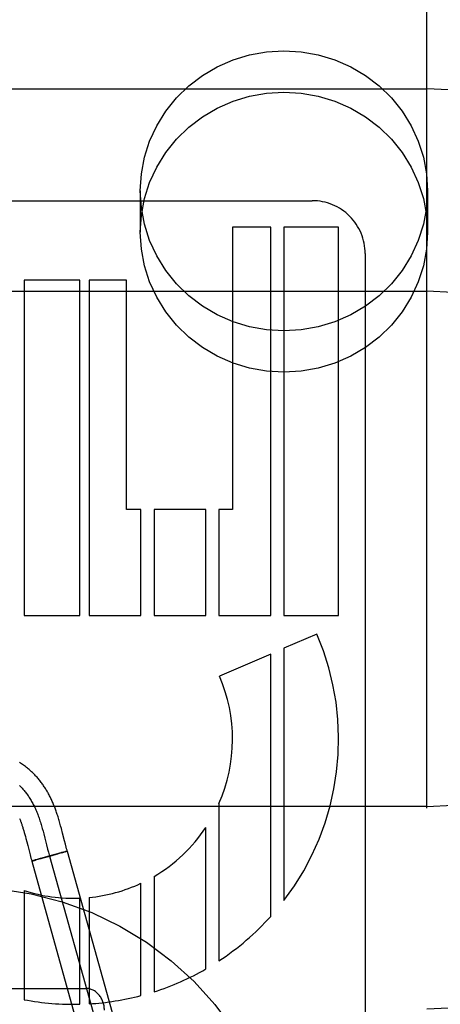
# Model space of a CAD drawing. Header units: inches. Extents: x 0 to 270, y 0 to 175.
# Tile 38 of 95: x 78.148 to 78.376, y 85.435 to 85.97. Entities that reach past the tile are written whole.
import ezdxf

# ---------------------------------------------------------------- set-up
doc = ezdxf.new("R2010")
doc.units = ezdxf.units.IN
doc.header["$LTSCALE"] = 14.8412698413
doc.header["$MEASUREMENT"] = 0
doc.linetypes.add('HIDDEN', pattern=[0.2, 0.1, -0.1])
doc.layers.add('DEFAULT_2', color=8, linetype='HIDDEN')

msp = doc.modelspace()

# ---------------------------------------------------------------- linework, layer by layer
at = {"layer": 'DEFAULT_2', "color": 8, "linetype": 'HIDDEN'}
for p, q in [((78.368891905, 82.5731935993), (78.368891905, 88.0736975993)), ((77.868891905, 85.93236945), (78.368891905, 85.93236945)), ((78.213391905, 85.8769468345), (78.213391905, 85.8544548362)), ((78.369391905, 85.8769468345), (78.369391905, 85.8544548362)), ((78.0474893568, 85.8715690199), (78.306739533, 85.8715690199)), ((78.263490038, 85.8571694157), (78.263490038, 85.7037218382)), ((78.284224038, 85.8571694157), (78.263490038, 85.8571694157)), ((78.2842316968, 85.6461218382), (78.284224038, 85.8571694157)), ((78.291367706, 85.8571694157), (78.291367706, 85.6461218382)), ((78.321089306, 85.8571694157), (78.291367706, 85.8571694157)), ((78.321089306, 85.6461218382), (78.321089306, 85.8571694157)), ((78.335491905, 85.8428321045), (78.335491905, 85.23796234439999)), ((78.1503629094, 85.8283694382), (78.1503629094, 85.6461218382)), ((78.1805453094, 85.8283694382), (78.1503629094, 85.8283694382)), ((78.1805453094, 85.6461218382), (78.1805453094, 85.8283694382)), ((78.1856138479, 85.8283694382), (78.1856138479, 85.6461218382)), ((78.20588920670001, 85.8283694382), (78.1856138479, 85.8283694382)), ((78.20588920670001, 85.7037218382), (78.20588920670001, 85.8283694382)), ((77.868891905, 85.82236945), (78.368891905, 85.82236945)), ((78.2137245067, 85.7037218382), (78.20588920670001, 85.7037218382)), ((78.2137245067, 85.6461218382), (78.2137245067, 85.7037218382)), ((78.2208643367, 85.7037218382), (78.2208643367, 85.6461218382)), ((78.2489749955, 85.7037218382), (78.2208643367, 85.7037218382)), ((78.2489749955, 85.6461218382), (78.2489749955, 85.7037218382)), ((78.256121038, 85.7037218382), (78.256121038, 85.6461218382)), ((78.263490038, 85.7037218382), (78.256121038, 85.7037218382)), ((78.1503629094, 85.6461218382), (78.1805453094, 85.6461218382)), ((78.1856138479, 85.6461218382), (78.2137245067, 85.6461218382)), ((78.2208643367, 85.6461218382), (78.2489749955, 85.6461218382)), ((78.256121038, 85.6461218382), (78.2842316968, 85.6461218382)), ((78.291367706, 85.6461218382), (78.321089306, 85.6461218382)), ((78.3092430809, 85.6360425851), (78.291367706, 85.6283060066)), ((78.284224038, 85.6252142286), (78.2563831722, 85.6131646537)), ((78.284224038, 85.4826264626), (78.284224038, 85.6252142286)), ((78.291367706, 85.6283060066), (78.291367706, 85.4912309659)), ((78.368891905, 85.54236945), (77.868891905, 85.54236945)), ((78.256121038, 85.5439240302), (78.256121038, 85.4584714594)), ((78.17013158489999, 85.5318471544), (78.1697349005, 85.5332903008)), ((78.1501205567, 85.5291446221), (78.15040630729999, 85.5281448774)), ((78.15040630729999, 85.5281448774), (78.150695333, 85.5271029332)), ((78.160177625, 85.53033417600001), (78.1605747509, 85.5288790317)), ((78.1605747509, 85.5288790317), (78.1609646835, 85.52740838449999)), ((78.1705344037, 85.5303378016), (78.17013158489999, 85.5318471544)), ((78.1711619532, 85.5279205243), (78.1705344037, 85.5303378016)), ((78.2489749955, 85.4540725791), (78.2489749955, 85.5309145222)), ((78.150695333, 85.5271029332), (78.1509883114, 85.526019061)), ((78.1509883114, 85.526019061), (78.1512869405, 85.5248901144)), ((78.1512869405, 85.5248901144), (78.1517509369, 85.5231000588)), ((78.1609646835, 85.52740838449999), (78.16154045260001, 85.5251827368)), ((78.16154045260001, 85.5251827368), (78.16249232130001, 85.5214566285)), ((78.1722641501, 85.523609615), (78.1711619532, 85.5279205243)), ((78.1727123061, 85.5218865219), (78.1722641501, 85.523609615)), ((78.1531595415, 85.5176036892), (78.1535760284, 85.5160217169)), ((78.16249232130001, 85.5214566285), (78.1630697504, 85.5192345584)), ((78.1630697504, 85.5192345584), (78.1635054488, 85.5176057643)), ((78.1707713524, 85.5173157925), (78.1690570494, 85.51685672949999)), ((78.1716955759, 85.51740249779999), (78.17052919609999, 85.5170618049)), ((78.171787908, 85.51758400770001), (78.1706188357, 85.51727572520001)), ((78.1723959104, 85.5177412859), (78.1716333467, 85.5175431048)), ((78.17241810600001, 85.5176171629), (78.1716495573, 85.51738880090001)), ((78.1728201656, 85.5177387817), (78.17213109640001, 85.5175313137)), ((78.1728079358, 85.5178458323), (78.1723643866, 85.5177326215)), ((78.1731585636, 85.5202167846), (78.1727123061, 85.5218865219)), ((78.1730713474, 85.5179112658), (78.1727725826, 85.5178363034)), ((78.1728201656, 85.5177387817), (78.1737632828, 85.51805615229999)), ((78.17322455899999, 85.51794854), (78.1730348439, 85.5179015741)), ((78.17335948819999, 85.51798064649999), (78.1731881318, 85.5179389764)), ((78.1737757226, 85.5180599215), (78.2193132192, 85.3542856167)), ((78.1535760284, 85.5160217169), (78.1540322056, 85.5143375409)), ((78.1554497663, 85.5130194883), (78.1545067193, 85.5127021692)), ((78.1545067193, 85.5127021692), (78.20004421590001, 85.34892786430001)), ((78.1549717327, 85.5127929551), (78.15508957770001, 85.5128203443)), ((78.1550391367, 85.5128090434), (78.1552677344, 85.51286477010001)), ((78.1554918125, 85.512919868), (78.15523860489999, 85.51285678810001)), ((78.1554417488, 85.51290804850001), (78.1558831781, 85.5130192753)), ((78.1563697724, 85.5132953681), (78.1554497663, 85.5130194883)), ((78.155840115, 85.5130089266), (78.1565574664, 85.5131945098)), ((78.1573399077, 85.5135798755), (78.1563314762, 85.5132841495)), ((78.157717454, 85.5135006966), (78.1565795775, 85.5131996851)), ((78.1589925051, 85.5140568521), (78.157309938, 85.5135713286)), ((78.1594427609, 85.5139641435), (78.1575442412, 85.5134540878)), ((78.15993638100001, 85.5143261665), (78.1589925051, 85.5140568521)), ((78.1622192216, 85.5147224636), (78.1593413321, 85.513936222)), ((78.1630344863, 85.5151993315), (78.159927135, 85.5143232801)), ((78.1653881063, 85.5156019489), (78.1619864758, 85.5146580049)), ((78.16646704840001, 85.5161506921), (78.1629690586, 85.5151807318)), ((78.16414122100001, 85.5153810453), (78.2096787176, 85.3516067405)), ((78.16842193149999, 85.51645750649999), (78.1652230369, 85.5155554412)), ((78.1690854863, 85.5168639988), (78.1663432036, 85.5161162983)), ((78.1687981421, 85.5165646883), (78.1683358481, 85.5164327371)), ((78.1706868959, 85.5171077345), (78.16869826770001, 85.51653593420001)), ((78.2208643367, 85.50435629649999), (78.2208643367, 85.4416610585)), ((78.1503629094, 85.4966837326), (78.1503629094, 85.4373483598)), ((78.2137245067, 85.4395844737), (78.2137245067, 85.5005974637)), ((78.1805453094, 85.4348876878), (78.1805453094, 85.4925153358)), ((78.1856138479, 85.4928676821), (78.1856138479, 85.4350985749)), ((78.053891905, 85.4434925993), (78.183891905, 85.4434925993))]:
    msp.add_line(p, q, dxfattribs=at)
for points in [[(78.213391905, 85.8769468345), (78.213975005, 85.8861916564), (78.2156584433, 85.8951716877), (78.21846643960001, 85.903949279), (78.222326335, 85.9123373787), (78.2272042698, 85.92020381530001), (78.2330080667, 85.9274462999), (78.2396724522, 85.9339444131), (78.2470828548, 85.9396203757), (78.25514638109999, 85.9443725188), (78.2637327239, 85.9481520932), (78.2727267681, 85.95088208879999), (78.281990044, 85.95254561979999), (78.291391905, 85.95309481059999), (78.3007937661, 85.95254561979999), (78.310057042, 85.95088208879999), (78.3190510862, 85.9481520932), (78.32763742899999, 85.9443725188), (78.3357009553, 85.9396203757), (78.3431113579, 85.9339444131), (78.3497757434, 85.9274462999), (78.35557954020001, 85.92020381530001), (78.360457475, 85.9123373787), (78.3643173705, 85.903949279), (78.3671253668, 85.8951716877), (78.3688088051, 85.8861916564), (78.369391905, 85.8769468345)], [(78.213391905, 85.8544548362), (78.213975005, 85.863699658), (78.2156584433, 85.8726796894), (78.21846643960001, 85.8814572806), (78.222326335, 85.8898453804), (78.2272042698, 85.8977118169), (78.2330080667, 85.9049543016), (78.2396724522, 85.9114524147), (78.2470828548, 85.9171283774), (78.25514638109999, 85.92188052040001), (78.2637327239, 85.9256600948), (78.2727267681, 85.92839009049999), (78.281990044, 85.93005362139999), (78.291391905, 85.9306028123), (78.3007937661, 85.93005362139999), (78.310057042, 85.92839009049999), (78.3190510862, 85.9256600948), (78.32763742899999, 85.92188052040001), (78.3357009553, 85.9171283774), (78.3431113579, 85.9114524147), (78.3497757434, 85.9049543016), (78.35557954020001, 85.8977118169), (78.360457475, 85.8898453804), (78.3643173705, 85.8814572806), (78.3671253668, 85.8726796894), (78.3688088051, 85.863699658), (78.369391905, 85.8544548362)], [(78.369391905, 85.8769468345), (78.3688088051, 85.8677020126), (78.3671253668, 85.85872198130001), (78.3643173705, 85.84994439), (78.360457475, 85.84155629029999), (78.35557954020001, 85.8336898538), (78.3497757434, 85.8264473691), (78.3431113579, 85.819949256), (78.3357009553, 85.8142732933), (78.32763742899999, 85.8095211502), (78.3190510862, 85.8057415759), (78.310057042, 85.8030115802), (78.3007937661, 85.8013480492), (78.291391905, 85.8007988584), (78.281990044, 85.8013480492), (78.2727267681, 85.8030115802), (78.2637327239, 85.8057415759), (78.25514638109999, 85.8095211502), (78.2470828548, 85.8142732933), (78.2396724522, 85.819949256), (78.2330080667, 85.8264473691), (78.2272042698, 85.8336898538), (78.222326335, 85.84155629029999), (78.21846643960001, 85.84994439), (78.2156584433, 85.85872198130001), (78.213975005, 85.8677020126), (78.213391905, 85.8769468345)], [(78.369391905, 85.8544548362), (78.3688088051, 85.84521001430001), (78.3671253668, 85.8362299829), (78.3643173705, 85.8274523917), (78.360457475, 85.819064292), (78.35557954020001, 85.8111978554), (78.3497757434, 85.8039553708), (78.3431113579, 85.7974572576), (78.3357009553, 85.79178129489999), (78.32763742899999, 85.7870291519), (78.3190510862, 85.7832495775), (78.310057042, 85.7805195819), (78.3007937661, 85.7788560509), (78.291391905, 85.7783068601), (78.281990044, 85.7788560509), (78.2727267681, 85.7805195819), (78.2637327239, 85.7832495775), (78.25514638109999, 85.7870291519), (78.2470828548, 85.79178129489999), (78.2396724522, 85.7974572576), (78.2330080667, 85.8039553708), (78.2272042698, 85.8111978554), (78.222326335, 85.819064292), (78.21846643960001, 85.8274523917), (78.2156584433, 85.8362299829), (78.213975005, 85.84521001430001), (78.213391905, 85.8544548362)], [(78.1697349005, 85.5332903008), (78.1695371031, 85.5339917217), (78.1693384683, 85.5346830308), (78.1691391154, 85.5353631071), (78.1689387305, 85.5360324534), (78.16873773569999, 85.5366891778), (78.1685364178, 85.5373320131), (78.1683350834, 85.5379598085), (78.1681341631, 85.5385712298), (78.16793397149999, 85.5391654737), (78.1677354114, 85.5397402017), (78.1675375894, 85.5402984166), (78.1673405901, 85.5408405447), (78.1671424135, 85.5413727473), (78.1669411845, 85.54190027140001), (78.1667355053, 85.5424266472), (78.1665228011, 85.5429579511), (78.1663040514, 85.5434911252), (78.166079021, 85.54402624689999), (78.1658487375, 85.5445604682), (78.1656142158, 85.5450912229), (78.1653755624, 85.5456181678), (78.1651334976, 85.5461396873), (78.1648874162, 85.5466570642), (78.1646369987, 85.5471708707), (78.1643819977, 85.5476814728), (78.1641220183, 85.5481894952), (78.1638571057, 85.54869466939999), (78.1635871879, 85.5491969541), (78.1633122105, 85.5496962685), (78.1630322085, 85.5501923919), (78.162746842, 85.550685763), (78.1624558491, 85.55117663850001), (78.1621589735, 85.5516652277), (78.1618557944, 85.55215196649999), (78.1615464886, 85.5526363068), (78.1612310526, 85.5531180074), (78.1609096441, 85.5535965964), (78.1605825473, 85.5540714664), (78.160249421, 85.5545429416), (78.15991016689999, 85.5550109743), (78.1595643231, 85.5554759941), (78.15921139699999, 85.55593841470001), (78.1588513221, 85.5563980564), (78.158483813, 85.556855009), (78.1581090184, 85.5573088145), (78.1577269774, 85.5577591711), (78.1573377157, 85.5582058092), (78.156941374, 85.5586483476), (78.1565377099, 85.5590868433), (78.1561266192, 85.559521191), (78.155707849, 85.5599514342), (78.1552811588, 85.5603775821), (78.1548463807, 85.5607995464), (78.1544032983, 85.56121727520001), (78.15395180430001, 85.5616306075), (78.15349177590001, 85.5620393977), (78.153023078, 85.5624435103), (78.1525455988, 85.5628427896), (78.15205916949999, 85.5632371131), (78.151563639, 85.5636263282), (78.1510588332, 85.5640102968), (78.1505446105, 85.5643888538), (78.1500207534, 85.5647618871), (78.1494870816, 85.5651292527), (78.1489433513, 85.5654908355), (78.14838929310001, 85.5658465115), (78.14782471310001, 85.5661960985)], [(78.14773814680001, 85.5537590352), (78.1481275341, 85.5533865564), (78.1485127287, 85.5530054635), (78.14889370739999, 85.5526156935), (78.1492704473, 85.5522171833), (78.149642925, 85.55180987), (78.1500111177, 85.5513936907), (78.1503750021, 85.5509685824), (78.1507345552, 85.5505344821), (78.15108975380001, 85.5500913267), (78.1514405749, 85.5496390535), (78.1517869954, 85.54917759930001), (78.1521289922, 85.54870690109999), (78.1524665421, 85.54822689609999), (78.1527996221, 85.5477375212), (78.1531282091, 85.54723871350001), (78.15345228, 85.54673041), (78.1537718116, 85.54621254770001), (78.1540867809, 85.54568506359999), (78.1543971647, 85.5451478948), (78.15470294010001, 85.5446009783), (78.1550040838, 85.54404425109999), (78.1553005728, 85.5434776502), (78.1555923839, 85.5429011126), (78.15587949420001, 85.5423145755), (78.1561618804, 85.5417179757), (78.1564395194, 85.5411112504), (78.1567123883, 85.54049433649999), (78.1569804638, 85.5398671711), (78.1572437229, 85.53922969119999), (78.1575021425, 85.5385818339), (78.1577556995, 85.53792353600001), (78.1580043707, 85.5372547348), (78.15824813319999, 85.5365753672), (78.1584773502, 85.5359138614), (78.158702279, 85.5352431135), (78.15892316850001, 85.5345636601), (78.1591402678, 85.5338760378), (78.1593538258, 85.5331807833), (78.1595640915, 85.5324784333), (78.159771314, 85.5317695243), (78.1599757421, 85.53105459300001), (78.160177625, 85.53033417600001)], [(78.14786779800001, 85.5357376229), (78.1479989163, 85.5354168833), (78.1481288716, 85.5350922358), (78.1482576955, 85.534763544), (78.1483855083, 85.53443041), (78.14851223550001, 85.534092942), (78.1486385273, 85.53374928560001), (78.148764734, 85.5333982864), (78.1488916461, 85.5330374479), (78.1490204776, 85.5326629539), (78.1491515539, 85.53227353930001), (78.1492854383, 85.531867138), (78.1494214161, 85.5314455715), (78.14955909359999, 85.5310098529), (78.1496981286, 85.5305609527), (78.1498380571, 85.5301003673), (78.1499789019, 85.5296280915), (78.1501205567, 85.5291446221)], [(78.1517509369, 85.5231000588), (78.1522427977, 85.5211756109), (78.1531595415, 85.5176036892)], [(78.1635054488, 85.5176057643), (78.16372681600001, 85.5167989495), (78.163950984, 85.5159981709), (78.1641782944, 85.51520416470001), (78.1644090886, 85.5144176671)], [(78.1737632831, 85.51805615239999), (78.173596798, 85.518637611), (78.1733793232, 85.5194128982), (78.1731585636, 85.5202167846)], [(78.17361513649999, 85.51803790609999), (78.1735734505, 85.5180291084), (78.1735270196, 85.51801897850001), (78.1734758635, 85.51800752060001), (78.1734200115, 85.51799474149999), (78.1733238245, 85.5179714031)], [(78.1737757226, 85.5180599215), (78.1737725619, 85.5180618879), (78.1737645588, 85.5180625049), (78.1737517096, 85.5180617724), (78.1737340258, 85.5180596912), (78.1737115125, 85.5180562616), (78.1736841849, 85.51805148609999), (78.1736520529, 85.5180453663), (78.1735844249, 85.5180303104)], [(78.1737619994, 85.5180574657), (78.1737561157, 85.5180586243), (78.1737455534, 85.51805847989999), (78.1737303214, 85.5180570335), (78.1737104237, 85.5180542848), (78.1736858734, 85.5180502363), (78.17365667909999, 85.5180448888), (78.17362285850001, 85.51803824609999)], [(78.1540322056, 85.5143375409), (78.154278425, 85.5134537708), (78.1544934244, 85.5126980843)], [(78.1549717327, 85.5127929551), (78.1548401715, 85.51276120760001), (78.1547881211, 85.5127493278), (78.1547402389, 85.5127386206), (78.154696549, 85.5127290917), (78.1546570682, 85.5127207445), (78.15462181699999, 85.5127135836), (78.1545908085, 85.51270761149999), (78.1545640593, 85.5127028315), (78.1545415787, 85.512699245), (78.15452337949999, 85.51269685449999), (78.154509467, 85.5126956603), (78.1544998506, 85.5126956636), (78.1544945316, 85.5126968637)], [(78.1545067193, 85.5127021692), (78.15450978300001, 85.5127002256), (78.15451752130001, 85.5126995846), (78.15452993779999, 85.5127002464), (78.1545470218, 85.51270221), (78.1545687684, 85.5127054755), (78.15459516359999, 85.5127100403)]]:
    msp.add_lwpolyline(points, dxfattribs=at)
msp.add_circle((78.118891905, 85.3234925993), 0.175, dxfattribs=at)
for centre, radius, start, end in [((78.368891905, 85.68236945), 0.25, 270, 90), ((78.3067497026, 85.8428268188), 0.028742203, 0.0105366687, 90.0202724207), ((78.368891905, 85.68236945), 0.14, 270, 90), ((78.1770895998, 85.57884638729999), 0.1439998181, 322.5231236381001, 23.4030234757), ((78.1770909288, 85.5788440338), 0.0864011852, 336.1614279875, 23.4047483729), ((78.1770891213, 85.5788463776), 0.0864004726, 300.4412643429, 326.3055518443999), ((78.17708920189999, 85.57884655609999), 0.08640037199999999, 251.9810965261, 272.2925042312), ((78.1770898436, 85.57884614), 0.0863999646, 275.6618684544, 295.0881724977), ((78.17708971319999, 85.57884564), 0.1439996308, 303.2867865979, 318.0724442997), ((78.1770895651, 85.57884530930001), 0.1439991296, 287.6976091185, 299.9475755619), ((78.1770902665, 85.5788461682), 0.1439999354, 259.3034918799, 271.3748504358), ((78.1770880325, 85.5788451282), 0.1439991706, 273.3943188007, 284.7393045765)]:
    msp.add_arc(centre, radius, start, end, dxfattribs=at)
msp.add_ellipse((78.183891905, 85.4316199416), major_axis=(0, 0.0118726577), ratio=0.8422714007, start_param=-1.5707963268, end_param=0, dxfattribs=at)

doc.saveas('drawing.dxf')
